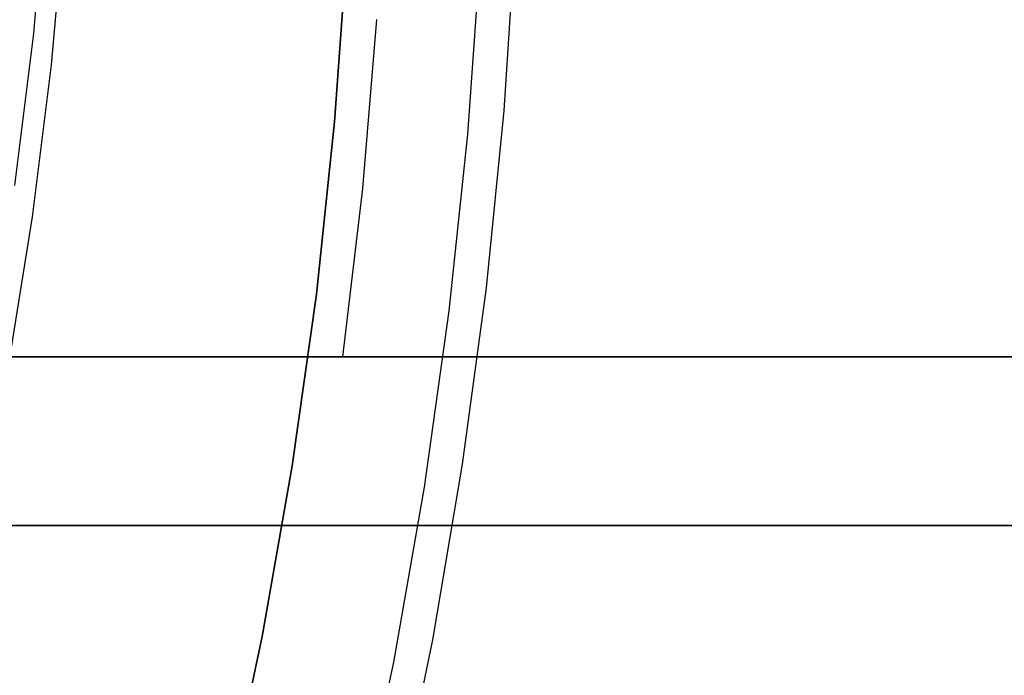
# Model space of a CAD drawing. Header units: millimetres. Extents: x 7986 to 9191, y -11326 to -10283.
# Tile 247 of 256: x 8644.01 to 8655.68, y -10677.59 to -10669.81. Entities that reach past the tile are written whole.
import ezdxf

# ---------------------------------------------------------------- set-up
doc = ezdxf.new("R2010")
doc.units = ezdxf.units.MM
doc.layers.add('BLANCO METALICO', color=7, linetype='Continuous', true_color=0xededed)
doc.layers.add('color', color=7, linetype='Continuous')

msp = doc.modelspace()

# ---------------------------------------------------------------- linework, layer by layer
at = {"color": 7, "true_color": 0xffffff}
for p, q in [((8644.336, -10668.166, 44.03), (8644.173, -10669.975, 44.373)), ((8644.388, -10670.346, 42.515), (8644.551, -10668.538, 42.172)), ((8644.173, -10669.975, 44.373), (8643.948, -10671.778, 44.708)), ((8644.162, -10672.149, 42.85), (8644.388, -10670.346, 42.515)), ((8643.874, -10673.945, 43.175), (8644.162, -10672.149, 42.85))]:
    msp.add_line(p, q, dxfattribs=at)
at = {"layer": 'BLANCO METALICO'}
for p, q in [((8648.077, -10671.812, 159.581), (8648.245, -10669.808, 159.581)), ((8647.842, -10673.808, 159.581), (8648.077, -10671.812, 159.581)), ((8625.395, -10673.811, 162.081), (8659.31, -10673.811, 162.081)), ((8659.31, -10673.811, 159.581), (8625.395, -10673.811, 159.581)), ((8625.395, -10673.811, 160.831), (8659.31, -10673.811, 160.831)), ((8659.31, -10675.811, 162.081), (8625.395, -10675.811, 162.081)), ((8625.395, -10675.811, 159.581), (8659.31, -10675.811, 159.581)), ((8625.395, -10675.811, 156.581), (8670.463, -10675.811, 156.581)), ((8659.31, -10675.811, 160.831), (8625.395, -10675.811, 160.831)), ((8670.463, -10675.811, 158.081), (8625.395, -10675.811, 158.081)), ((8647.929, -10675.811, 159.581), (8647.929, -10675.811, 156.581))]:
    msp.add_line(p, q, dxfattribs=at)
at = {"layer": 'color', "color": 254, "true_color": 0xcad1ee}
for p, q in [((8649.753, -10670.887, 2.259), (8649.891, -10668.779, 2.259)), ((8649.753, -10670.887, 4.359), (8649.891, -10668.779, 4.359)), ((8649.753, -10670.887, 2.259), (8649.891, -10668.779, 2.259)), ((8649.753, -10670.887, 3.309), (8649.891, -10668.779, 3.309)), ((8649.753, -10670.887, 4.359), (8649.891, -10668.779, 4.359)), ((8647.887, -10668.975, 2.259), (8647.742, -10671.024, 2.259)), ((8647.742, -10671.024, 0.259), (8647.887, -10668.975, 0.259)), ((8647.887, -10668.975, 2.259), (8647.742, -10671.024, 2.259)), ((8647.742, -10671.024, 0.259), (8647.887, -10668.975, 0.259)), ((8647.887, -10668.975, 1.259), (8647.742, -10671.024, 1.259)), ((8649.468, -10669.064, 0.259), (8649.319, -10671.168, 0.259)), ((8649.468, -10669.064, 0.259), (8649.319, -10671.168, 0.259)), ((8649.543, -10672.989, 2.259), (8649.753, -10670.887, 2.259)), ((8649.543, -10672.989, 4.359), (8649.753, -10670.887, 4.359)), ((8649.543, -10672.989, 2.259), (8649.753, -10670.887, 2.259)), ((8649.543, -10672.989, 3.309), (8649.753, -10670.887, 3.309)), ((8649.543, -10672.989, 4.359), (8649.753, -10670.887, 4.359)), ((8647.742, -10671.024, 2.259), (8647.527, -10673.067, 2.259)), ((8647.527, -10673.067, 0.259), (8647.742, -10671.024, 0.259)), ((8647.742, -10671.024, 2.259), (8647.527, -10673.067, 2.259)), ((8647.527, -10673.067, 0.259), (8647.742, -10671.024, 0.259)), ((8647.742, -10671.024, 1.259), (8647.527, -10673.067, 1.259)), ((8649.319, -10671.168, 0.259), (8649.098, -10673.265, 0.259)), ((8649.319, -10671.168, 0.259), (8649.098, -10673.265, 0.259)), ((8649.26, -10675.082, 2.259), (8649.543, -10672.989, 2.259)), ((8649.26, -10675.082, 4.359), (8649.543, -10672.989, 4.359)), ((8649.26, -10675.082, 2.259), (8649.543, -10672.989, 2.259)), ((8649.26, -10675.082, 3.309), (8649.543, -10672.989, 3.309)), ((8649.26, -10675.082, 4.359), (8649.543, -10672.989, 4.359)), ((8647.527, -10673.067, 2.259), (8647.241, -10675.101, 2.259)), ((8647.241, -10675.101, 0.259), (8647.527, -10673.067, 0.259)), ((8647.527, -10673.067, 2.259), (8647.241, -10675.101, 2.259)), ((8647.241, -10675.101, 0.259), (8647.527, -10673.067, 0.259)), ((8647.527, -10673.067, 1.259), (8647.241, -10675.101, 1.259)), ((8649.098, -10673.265, 0.259), (8648.805, -10675.353, 0.259)), ((8649.098, -10673.265, 0.259), (8648.805, -10675.353, 0.259)), ((8647.241, -10675.101, 2.259), (8646.885, -10677.124, 2.259)), ((8646.885, -10677.124, 0.259), (8647.241, -10675.101, 0.259)), ((8647.241, -10675.101, 2.259), (8646.885, -10677.124, 2.259)), ((8646.885, -10677.124, 0.259), (8647.241, -10675.101, 0.259)), ((8647.241, -10675.101, 1.259), (8646.885, -10677.124, 1.259)), ((8648.906, -10677.164, 2.259), (8649.26, -10675.082, 2.259)), ((8648.906, -10677.164, 4.359), (8649.26, -10675.082, 4.359)), ((8648.906, -10677.164, 2.259), (8649.26, -10675.082, 2.259)), ((8648.906, -10677.164, 3.309), (8649.26, -10675.082, 3.309)), ((8648.906, -10677.164, 4.359), (8649.26, -10675.082, 4.359)), ((8648.805, -10675.353, 0.259), (8648.439, -10677.43, 0.259)), ((8648.805, -10675.353, 0.259), (8648.439, -10677.43, 0.259)), ((8646.885, -10677.124, 2.259), (8646.46, -10679.133, 2.259)), ((8646.46, -10679.133, 0.259), (8646.885, -10677.124, 0.259)), ((8646.885, -10677.124, 2.259), (8646.46, -10679.133, 2.259)), ((8646.46, -10679.133, 0.259), (8646.885, -10677.124, 0.259)), ((8646.885, -10677.124, 1.259), (8646.46, -10679.133, 1.259)), ((8648.48, -10679.233, 2.259), (8648.906, -10677.164, 2.259)), ((8648.48, -10679.233, 4.359), (8648.906, -10677.164, 4.359)), ((8648.48, -10679.233, 2.259), (8648.906, -10677.164, 2.259)), ((8648.48, -10679.233, 3.309), (8648.906, -10677.164, 3.309)), ((8648.48, -10679.233, 4.359), (8648.906, -10677.164, 4.359)), ((8648.439, -10677.43, 0.259), (8648.003, -10679.494, 0.259)), ((8648.439, -10677.43, 0.259), (8648.003, -10679.494, 0.259))]:
    msp.add_line(p, q, dxfattribs=at)

doc.saveas('drawing.dxf')
